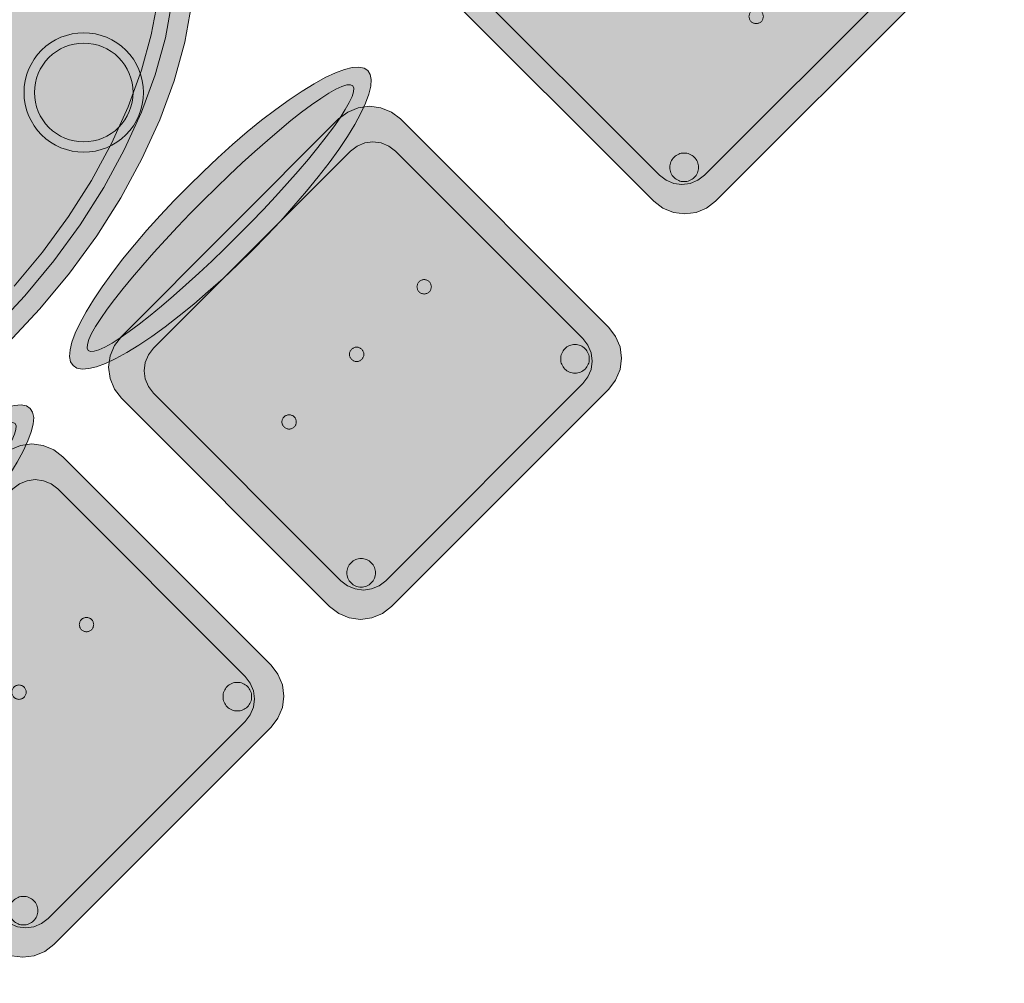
# Model space of a CAD drawing. Header units: metres. Extents: x 2172.2 to 2210.6, y 415.3 to 458.1.
# Tile 108 of 168: x 2176.2 to 2177.4, y 450.1 to 451.3. Entities that reach past the tile are written whole.
import ezdxf

# ---------------------------------------------------------------- set-up
doc = ezdxf.new("R2010")
doc.units = ezdxf.units.M
doc.layers.add('NC_N1_CHAIRS', color=7, linetype='CONTINUOUS', lineweight=13)
doc.layers.add('NC_N1_TABLES', color=7, linetype='CONTINUOUS', lineweight=13)

# ---------------------------------------------------------------- blocks, each defined once
blk = doc.blocks.new('NC_N1_CHAIR_OLIVE')
at = {"true_color": 0xf6f5ef}
h = blk.add_hatch(color=256, dxfattribs=at)
h.dxf.hatch_style = 1
h.paths.add_polyline_path([(0.262, 0.222), (0.2607, 0.2276), (0.257, 0.2331), (0.2507, 0.2385), (0.2421, 0.2438), (0.2311, 0.2489), (0.2178, 0.2537), (0.2025, 0.2582), (0.1853, 0.2623), (0.1662, 0.2661), (0.1456, 0.2694), (0.1235, 0.2723), (0.1003, 0.2747), (0.0761, 0.2765), (0.0511, 0.2779), (0.0257, 0.2787), (0, 0.279), (-0.0257, 0.2787), (-0.0511, 0.2779), (-0.0761, 0.2765), (-0.1003, 0.2747), (-0.1235, 0.2723), (-0.1456, 0.2694), (-0.1662, 0.2661), (-0.1853, 0.2623), (-0.2025, 0.2582), (-0.2178, 0.2537), (-0.2311, 0.2489), (-0.2421, 0.2438), (-0.2507, 0.2385), (-0.257, 0.2331), (-0.2607, 0.2276), (-0.262, 0.222), (-0.2607, 0.2164), (-0.257, 0.2109), (-0.2507, 0.2055), (-0.2421, 0.2002), (-0.2311, 0.1951), (-0.2178, 0.1903), (-0.2025, 0.1858), (-0.1853, 0.1817), (-0.1662, 0.1779), (-0.1456, 0.1746), (-0.1235, 0.1717), (-0.1003, 0.1693), (-0.0761, 0.1675), (-0.0511, 0.1661), (-0.0257, 0.1653), (0, 0.165), (0.0257, 0.1653), (0.0511, 0.1661), (0.0761, 0.1675), (0.1003, 0.1693), (0.1235, 0.1717), (0.1456, 0.1746), (0.1662, 0.1779), (0.1853, 0.1817), (0.2025, 0.1858), (0.2178, 0.1903), (0.2311, 0.1951), (0.2421, 0.2002), (0.2507, 0.2055), (0.257, 0.2109), (0.2607, 0.2164)])
at = {"true_color": 0x778fa0}
h = blk.add_hatch(color=256, dxfattribs=at)
h.dxf.hatch_style = 1
h.paths.add_polyline_path([(0.193, -0.275), (-0.193, -0.275), (-0.2072, -0.2731), (-0.2205, -0.2676), (-0.2319, -0.2589), (-0.2406, -0.2475), (-0.2461, -0.2342), (-0.248, -0.22), (-0.248, 0.15), (-0.2461, 0.1642), (-0.2406, 0.1775), (-0.2319, 0.1889), (-0.2205, 0.1976), (-0.2072, 0.2031), (-0.193, 0.205), (0.193, 0.205), (0.2072, 0.2031), (0.2205, 0.1976), (0.2319, 0.1889), (0.2406, 0.1775), (0.2461, 0.1642), (0.248, 0.15), (0.248, -0.22), (0.2461, -0.2342), (0.2406, -0.2475), (0.2319, -0.2589), (0.2205, -0.2676), (0.2072, -0.2731)])
at = {"true_color": 0xa38246}
h = blk.add_hatch(color=256, dxfattribs=at)
h.dxf.hatch_style = 1
h.paths.add_polyline_path([(-0.111, -0.02), (-0.111, -0.0209), (-0.1112, -0.0218), (-0.1114, -0.0226), (-0.1117, -0.0234), (-0.1121, -0.0242), (-0.1125, -0.025), (-0.113, -0.0257), (-0.1136, -0.0264), (-0.1143, -0.027), (-0.115, -0.0275), (-0.1158, -0.0279), (-0.1166, -0.0283), (-0.1174, -0.0286), (-0.1182, -0.0288), (-0.1191, -0.029), (-0.12, -0.029), (-0.1209, -0.029), (-0.1218, -0.0288), (-0.1226, -0.0286), (-0.1234, -0.0283), (-0.1242, -0.0279), (-0.125, -0.0275), (-0.1257, -0.027), (-0.1264, -0.0264), (-0.127, -0.0257), (-0.1275, -0.025), (-0.1279, -0.0242), (-0.1283, -0.0234), (-0.1286, -0.0226), (-0.1288, -0.0218), (-0.129, -0.0209), (-0.129, -0.02), (-0.129, -0.0191), (-0.1288, -0.0182), (-0.1286, -0.0174), (-0.1283, -0.0166), (-0.1279, -0.0158), (-0.1275, -0.015), (-0.127, -0.0143), (-0.1264, -0.0136), (-0.1257, -0.013), (-0.125, -0.0125), (-0.1242, -0.0121), (-0.1234, -0.0117), (-0.1226, -0.0114), (-0.1218, -0.0112), (-0.1209, -0.011), (-0.12, -0.011), (-0.1191, -0.011), (-0.1182, -0.0112), (-0.1174, -0.0114), (-0.1166, -0.0117), (-0.1158, -0.0121), (-0.115, -0.0125), (-0.1143, -0.013), (-0.1136, -0.0136), (-0.113, -0.0143), (-0.1125, -0.015), (-0.1121, -0.0158), (-0.1117, -0.0166), (-0.1114, -0.0174), (-0.1112, -0.0182), (-0.111, -0.0191)])
h = blk.add_hatch(color=256, dxfattribs=at)
h.dxf.hatch_style = 1
h.paths.add_polyline_path([(0.009, -0.02), (0.009, -0.0209), (0.0088, -0.0218), (0.0086, -0.0226), (0.0083, -0.0234), (0.0079, -0.0242), (0.0075, -0.025), (0.007, -0.0257), (0.0064, -0.0264), (0.0057, -0.027), (0.005, -0.0275), (0.0042, -0.0279), (0.0034, -0.0283), (0.0026, -0.0286), (0.0018, -0.0288), (0.0009, -0.029), (0, -0.029), (-0.0009, -0.029), (-0.0018, -0.0288), (-0.0026, -0.0286), (-0.0034, -0.0283), (-0.0042, -0.0279), (-0.005, -0.0275), (-0.0057, -0.027), (-0.0064, -0.0264), (-0.007, -0.0257), (-0.0075, -0.025), (-0.0079, -0.0242), (-0.0083, -0.0234), (-0.0086, -0.0226), (-0.0088, -0.0218), (-0.009, -0.0209), (-0.009, -0.02), (-0.009, -0.0191), (-0.0088, -0.0182), (-0.0086, -0.0174), (-0.0083, -0.0166), (-0.0079, -0.0158), (-0.0075, -0.015), (-0.007, -0.0143), (-0.0064, -0.0136), (-0.0057, -0.013), (-0.005, -0.0125), (-0.0042, -0.0121), (-0.0034, -0.0117), (-0.0026, -0.0114), (-0.0018, -0.0112), (-0.0009, -0.011), (0, -0.011), (0.0009, -0.011), (0.0018, -0.0112), (0.0026, -0.0114), (0.0034, -0.0117), (0.0042, -0.0121), (0.005, -0.0125), (0.0057, -0.013), (0.0064, -0.0136), (0.007, -0.0143), (0.0075, -0.015), (0.0079, -0.0158), (0.0083, -0.0166), (0.0086, -0.0174), (0.0088, -0.0182), (0.009, -0.0191)])
h = blk.add_hatch(color=256, dxfattribs=at)
h.dxf.hatch_style = 1
h.paths.add_polyline_path([(0.129, -0.02), (0.129, -0.0209), (0.1288, -0.0218), (0.1286, -0.0226), (0.1283, -0.0234), (0.1279, -0.0242), (0.1275, -0.025), (0.127, -0.0257), (0.1264, -0.0264), (0.1257, -0.027), (0.125, -0.0275), (0.1242, -0.0279), (0.1234, -0.0283), (0.1226, -0.0286), (0.1218, -0.0288), (0.1209, -0.029), (0.12, -0.029), (0.1191, -0.029), (0.1182, -0.0288), (0.1174, -0.0286), (0.1166, -0.0283), (0.1158, -0.0279), (0.115, -0.0275), (0.1143, -0.027), (0.1136, -0.0264), (0.113, -0.0257), (0.1125, -0.025), (0.1121, -0.0242), (0.1117, -0.0234), (0.1114, -0.0226), (0.1112, -0.0218), (0.111, -0.0209), (0.111, -0.02), (0.111, -0.0191), (0.1112, -0.0182), (0.1114, -0.0174), (0.1117, -0.0166), (0.1121, -0.0158), (0.1125, -0.015), (0.113, -0.0143), (0.1136, -0.0136), (0.1143, -0.013), (0.115, -0.0125), (0.1158, -0.0121), (0.1166, -0.0117), (0.1174, -0.0114), (0.1182, -0.0112), (0.1191, -0.011), (0.12, -0.011), (0.1209, -0.011), (0.1218, -0.0112), (0.1226, -0.0114), (0.1234, -0.0117), (0.1242, -0.0121), (0.125, -0.0125), (0.1257, -0.013), (0.1264, -0.0136), (0.127, -0.0143), (0.1275, -0.015), (0.1279, -0.0158), (0.1283, -0.0166), (0.1286, -0.0174), (0.1288, -0.0182), (0.129, -0.0191)])
h = blk.add_hatch(color=256, dxfattribs=at)
h.dxf.hatch_style = 1
h.paths.add_polyline_path([(-0.172, -0.218), (-0.1721, -0.2198), (-0.1723, -0.2215), (-0.1728, -0.2232), (-0.1734, -0.2249), (-0.1741, -0.2265), (-0.175, -0.228), (-0.1761, -0.2294), (-0.1773, -0.2307), (-0.1786, -0.2319), (-0.18, -0.233), (-0.1815, -0.2339), (-0.1831, -0.2346), (-0.1848, -0.2352), (-0.1865, -0.2357), (-0.1882, -0.2359), (-0.19, -0.236), (-0.1918, -0.2359), (-0.1935, -0.2357), (-0.1952, -0.2352), (-0.1969, -0.2346), (-0.1985, -0.2339), (-0.2, -0.233), (-0.2014, -0.2319), (-0.2027, -0.2307), (-0.2039, -0.2294), (-0.205, -0.228), (-0.2059, -0.2265), (-0.2066, -0.2249), (-0.2072, -0.2232), (-0.2077, -0.2215), (-0.2079, -0.2198), (-0.208, -0.218), (-0.2079, -0.2162), (-0.2077, -0.2145), (-0.2072, -0.2128), (-0.2066, -0.2111), (-0.2059, -0.2095), (-0.205, -0.208), (-0.2039, -0.2066), (-0.2027, -0.2053), (-0.2014, -0.2041), (-0.2, -0.203), (-0.1985, -0.2021), (-0.1969, -0.2014), (-0.1952, -0.2008), (-0.1935, -0.2003), (-0.1918, -0.2001), (-0.19, -0.2), (-0.1882, -0.2001), (-0.1865, -0.2003), (-0.1848, -0.2008), (-0.1831, -0.2014), (-0.1815, -0.2021), (-0.18, -0.203), (-0.1786, -0.2041), (-0.1773, -0.2053), (-0.1761, -0.2066), (-0.175, -0.208), (-0.1741, -0.2095), (-0.1734, -0.2111), (-0.1728, -0.2128), (-0.1723, -0.2145), (-0.1721, -0.2162)])
h = blk.add_hatch(color=256, dxfattribs=at)
h.dxf.hatch_style = 1
h.paths.add_polyline_path([(0.208, -0.218), (0.2079, -0.2198), (0.2077, -0.2215), (0.2072, -0.2232), (0.2066, -0.2249), (0.2059, -0.2265), (0.205, -0.228), (0.2039, -0.2294), (0.2027, -0.2307), (0.2014, -0.2319), (0.2, -0.233), (0.1985, -0.2339), (0.1969, -0.2346), (0.1952, -0.2352), (0.1935, -0.2357), (0.1918, -0.2359), (0.19, -0.236), (0.1882, -0.2359), (0.1865, -0.2357), (0.1848, -0.2352), (0.1831, -0.2346), (0.1815, -0.2339), (0.18, -0.233), (0.1786, -0.2319), (0.1773, -0.2307), (0.1761, -0.2294), (0.175, -0.228), (0.1741, -0.2265), (0.1734, -0.2249), (0.1728, -0.2232), (0.1723, -0.2215), (0.1721, -0.2198), (0.172, -0.218), (0.1721, -0.2162), (0.1723, -0.2145), (0.1728, -0.2128), (0.1734, -0.2111), (0.1741, -0.2095), (0.175, -0.208), (0.1761, -0.2066), (0.1773, -0.2053), (0.1786, -0.2041), (0.18, -0.203), (0.1815, -0.2021), (0.1831, -0.2014), (0.1848, -0.2008), (0.1865, -0.2003), (0.1882, -0.2001), (0.19, -0.2), (0.1918, -0.2001), (0.1935, -0.2003), (0.1952, -0.2008), (0.1969, -0.2014), (0.1985, -0.2021), (0.2, -0.203), (0.2014, -0.2041), (0.2027, -0.2053), (0.2039, -0.2066), (0.205, -0.208), (0.2059, -0.2095), (0.2066, -0.2111), (0.2072, -0.2128), (0.2077, -0.2145), (0.2079, -0.2162)])
at = {"color": 0, "linetype": 'CONTINUOUS', "lineweight": -2, "true_color": 0x2d3540}
for points in [[(0.262, 0.222), (0.2607, 0.2276), (0.257, 0.2331), (0.2507, 0.2385), (0.2421, 0.2438), (0.2311, 0.2489), (0.2178, 0.2537), (0.2025, 0.2582), (0.1853, 0.2623), (0.1662, 0.2661), (0.1456, 0.2694), (0.1235, 0.2723), (0.1003, 0.2747), (0.0761, 0.2765), (0.0511, 0.2779), (0.0257, 0.2787), (0, 0.279), (-0.0257, 0.2787), (-0.0511, 0.2779), (-0.0761, 0.2765), (-0.1003, 0.2747), (-0.1235, 0.2723), (-0.1456, 0.2694), (-0.1662, 0.2661), (-0.1853, 0.2623), (-0.2025, 0.2582), (-0.2178, 0.2537), (-0.2311, 0.2489), (-0.2421, 0.2438), (-0.2507, 0.2385), (-0.257, 0.2331), (-0.2607, 0.2276), (-0.262, 0.222), (-0.2607, 0.2164), (-0.257, 0.2109), (-0.2507, 0.2055), (-0.2421, 0.2002), (-0.2311, 0.1951), (-0.2178, 0.1903), (-0.2025, 0.1858), (-0.1853, 0.1817), (-0.1662, 0.1779), (-0.1456, 0.1746), (-0.1235, 0.1717), (-0.1003, 0.1693), (-0.0761, 0.1675), (-0.0511, 0.1661), (-0.0257, 0.1653), (0, 0.165), (0.0257, 0.1653), (0.0511, 0.1661), (0.0761, 0.1675), (0.1003, 0.1693), (0.1235, 0.1717), (0.1456, 0.1746), (0.1662, 0.1779), (0.1853, 0.1817), (0.2025, 0.1858), (0.2178, 0.1903), (0.2311, 0.1951), (0.2421, 0.2002), (0.2507, 0.2055), (0.257, 0.2109), (0.2607, 0.2164)], [(0.193, -0.275), (-0.193, -0.275), (-0.2072, -0.2731), (-0.2205, -0.2676), (-0.2319, -0.2589), (-0.2406, -0.2475), (-0.2461, -0.2342), (-0.248, -0.22), (-0.248, 0.15), (-0.2461, 0.1642), (-0.2406, 0.1775), (-0.2319, 0.1889), (-0.2205, 0.1976), (-0.2072, 0.2031), (-0.193, 0.205), (0.193, 0.205), (0.2072, 0.2031), (0.2205, 0.1976), (0.2319, 0.1889), (0.2406, 0.1775), (0.2461, 0.1642), (0.248, 0.15), (0.248, -0.22), (0.2461, -0.2342), (0.2406, -0.2475), (0.2319, -0.2589), (0.2205, -0.2676), (0.2072, -0.2731)]]:
    blk.add_lwpolyline(points, close=True, dxfattribs=at)
at = {"color": 0, "linetype": 'CONTINUOUS', "lineweight": -2, "true_color": 0xa38246}
for points in [[(0.235, 0.222), (0.2339, 0.225), (0.2305, 0.228), (0.2249, 0.231), (0.2171, 0.2339), (0.2073, 0.2366), (0.1954, 0.2392), (0.1817, 0.2417), (0.1662, 0.2439), (0.1491, 0.246), (0.1306, 0.2478), (0.1108, 0.2493), (0.0899, 0.2506), (0.0682, 0.2517), (0.0458, 0.2524), (0.023, 0.2529), (0, 0.253), (-0.023, 0.2529), (-0.0458, 0.2524), (-0.0682, 0.2517), (-0.0899, 0.2506), (-0.1108, 0.2493), (-0.1306, 0.2478), (-0.1491, 0.246), (-0.1662, 0.2439), (-0.1817, 0.2417), (-0.1954, 0.2392), (-0.2073, 0.2366), (-0.2171, 0.2339), (-0.2249, 0.231), (-0.2305, 0.228), (-0.2339, 0.225), (-0.235, 0.222), (-0.2339, 0.219), (-0.2305, 0.216), (-0.2249, 0.213), (-0.2171, 0.2101), (-0.2073, 0.2074), (-0.1954, 0.2048), (-0.1817, 0.2023), (-0.1662, 0.2001), (-0.1491, 0.198), (-0.1306, 0.1962), (-0.1108, 0.1947), (-0.0899, 0.1934), (-0.0682, 0.1923), (-0.0458, 0.1916), (-0.023, 0.1911), (0, 0.191), (0.023, 0.1911), (0.0458, 0.1916), (0.0682, 0.1923), (0.0899, 0.1934), (0.1108, 0.1947), (0.1306, 0.1962), (0.1491, 0.198), (0.1662, 0.2001), (0.1817, 0.2023), (0.1954, 0.2048), (0.2073, 0.2074), (0.2171, 0.2101), (0.2249, 0.213), (0.2305, 0.216), (0.2339, 0.219)], [(0.175, -0.247), (-0.175, -0.247), (-0.1854, -0.2456), (-0.195, -0.2416), (-0.2033, -0.2353), (-0.2096, -0.227), (-0.2136, -0.2174), (-0.215, -0.207), (-0.215, 0.126), (-0.2136, 0.1364), (-0.2096, 0.146), (-0.2033, 0.1543), (-0.195, 0.1606), (-0.1854, 0.1646), (-0.175, 0.166), (0.175, 0.166), (0.1854, 0.1646), (0.195, 0.1606), (0.2033, 0.1543), (0.2096, 0.146), (0.2136, 0.1364), (0.215, 0.126), (0.215, -0.207), (0.2136, -0.2174), (0.2096, -0.227), (0.2033, -0.2353), (0.195, -0.2416), (0.1854, -0.2456)]]:
    blk.add_lwpolyline(points, close=True, dxfattribs=at)
at = {"color": 0, "linetype": 'CONTINUOUS', "lineweight": -2}
for points in [[(-0.111, -0.02), (-0.111, -0.0209), (-0.1112, -0.0218), (-0.1114, -0.0226), (-0.1117, -0.0234), (-0.1121, -0.0242), (-0.1125, -0.025), (-0.113, -0.0257), (-0.1136, -0.0264), (-0.1143, -0.027), (-0.115, -0.0275), (-0.1158, -0.0279), (-0.1166, -0.0283), (-0.1174, -0.0286), (-0.1182, -0.0288), (-0.1191, -0.029), (-0.12, -0.029), (-0.1209, -0.029), (-0.1218, -0.0288), (-0.1226, -0.0286), (-0.1234, -0.0283), (-0.1242, -0.0279), (-0.125, -0.0275), (-0.1257, -0.027), (-0.1264, -0.0264), (-0.127, -0.0257), (-0.1275, -0.025), (-0.1279, -0.0242), (-0.1283, -0.0234), (-0.1286, -0.0226), (-0.1288, -0.0218), (-0.129, -0.0209), (-0.129, -0.02), (-0.129, -0.0191), (-0.1288, -0.0182), (-0.1286, -0.0174), (-0.1283, -0.0166), (-0.1279, -0.0158), (-0.1275, -0.015), (-0.127, -0.0143), (-0.1264, -0.0136), (-0.1257, -0.013), (-0.125, -0.0125), (-0.1242, -0.0121), (-0.1234, -0.0117), (-0.1226, -0.0114), (-0.1218, -0.0112), (-0.1209, -0.011), (-0.12, -0.011), (-0.1191, -0.011), (-0.1182, -0.0112), (-0.1174, -0.0114), (-0.1166, -0.0117), (-0.1158, -0.0121), (-0.115, -0.0125), (-0.1143, -0.013), (-0.1136, -0.0136), (-0.113, -0.0143), (-0.1125, -0.015), (-0.1121, -0.0158), (-0.1117, -0.0166), (-0.1114, -0.0174), (-0.1112, -0.0182), (-0.111, -0.0191)], [(0.009, -0.02), (0.009, -0.0209), (0.0088, -0.0218), (0.0086, -0.0226), (0.0083, -0.0234), (0.0079, -0.0242), (0.0075, -0.025), (0.007, -0.0257), (0.0064, -0.0264), (0.0057, -0.027), (0.005, -0.0275), (0.0042, -0.0279), (0.0034, -0.0283), (0.0026, -0.0286), (0.0018, -0.0288), (0.0009, -0.029), (0, -0.029), (-0.0009, -0.029), (-0.0018, -0.0288), (-0.0026, -0.0286), (-0.0034, -0.0283), (-0.0042, -0.0279), (-0.005, -0.0275), (-0.0057, -0.027), (-0.0064, -0.0264), (-0.007, -0.0257), (-0.0075, -0.025), (-0.0079, -0.0242), (-0.0083, -0.0234), (-0.0086, -0.0226), (-0.0088, -0.0218), (-0.009, -0.0209), (-0.009, -0.02), (-0.009, -0.0191), (-0.0088, -0.0182), (-0.0086, -0.0174), (-0.0083, -0.0166), (-0.0079, -0.0158), (-0.0075, -0.015), (-0.007, -0.0143), (-0.0064, -0.0136), (-0.0057, -0.013), (-0.005, -0.0125), (-0.0042, -0.0121), (-0.0034, -0.0117), (-0.0026, -0.0114), (-0.0018, -0.0112), (-0.0009, -0.011), (0, -0.011), (0.0009, -0.011), (0.0018, -0.0112), (0.0026, -0.0114), (0.0034, -0.0117), (0.0042, -0.0121), (0.005, -0.0125), (0.0057, -0.013), (0.0064, -0.0136), (0.007, -0.0143), (0.0075, -0.015), (0.0079, -0.0158), (0.0083, -0.0166), (0.0086, -0.0174), (0.0088, -0.0182), (0.009, -0.0191)], [(0.129, -0.02), (0.129, -0.0209), (0.1288, -0.0218), (0.1286, -0.0226), (0.1283, -0.0234), (0.1279, -0.0242), (0.1275, -0.025), (0.127, -0.0257), (0.1264, -0.0264), (0.1257, -0.027), (0.125, -0.0275), (0.1242, -0.0279), (0.1234, -0.0283), (0.1226, -0.0286), (0.1218, -0.0288), (0.1209, -0.029), (0.12, -0.029), (0.1191, -0.029), (0.1182, -0.0288), (0.1174, -0.0286), (0.1166, -0.0283), (0.1158, -0.0279), (0.115, -0.0275), (0.1143, -0.027), (0.1136, -0.0264), (0.113, -0.0257), (0.1125, -0.025), (0.1121, -0.0242), (0.1117, -0.0234), (0.1114, -0.0226), (0.1112, -0.0218), (0.111, -0.0209), (0.111, -0.02), (0.111, -0.0191), (0.1112, -0.0182), (0.1114, -0.0174), (0.1117, -0.0166), (0.1121, -0.0158), (0.1125, -0.015), (0.113, -0.0143), (0.1136, -0.0136), (0.1143, -0.013), (0.115, -0.0125), (0.1158, -0.0121), (0.1166, -0.0117), (0.1174, -0.0114), (0.1182, -0.0112), (0.1191, -0.011), (0.12, -0.011), (0.1209, -0.011), (0.1218, -0.0112), (0.1226, -0.0114), (0.1234, -0.0117), (0.1242, -0.0121), (0.125, -0.0125), (0.1257, -0.013), (0.1264, -0.0136), (0.127, -0.0143), (0.1275, -0.015), (0.1279, -0.0158), (0.1283, -0.0166), (0.1286, -0.0174), (0.1288, -0.0182), (0.129, -0.0191)], [(-0.172, -0.218), (-0.1721, -0.2198), (-0.1723, -0.2215), (-0.1728, -0.2232), (-0.1734, -0.2249), (-0.1741, -0.2265), (-0.175, -0.228), (-0.1761, -0.2294), (-0.1773, -0.2307), (-0.1786, -0.2319), (-0.18, -0.233), (-0.1815, -0.2339), (-0.1831, -0.2346), (-0.1848, -0.2352), (-0.1865, -0.2357), (-0.1882, -0.2359), (-0.19, -0.236), (-0.1918, -0.2359), (-0.1935, -0.2357), (-0.1952, -0.2352), (-0.1969, -0.2346), (-0.1985, -0.2339), (-0.2, -0.233), (-0.2014, -0.2319), (-0.2027, -0.2307), (-0.2039, -0.2294), (-0.205, -0.228), (-0.2059, -0.2265), (-0.2066, -0.2249), (-0.2072, -0.2232), (-0.2077, -0.2215), (-0.2079, -0.2198), (-0.208, -0.218), (-0.2079, -0.2162), (-0.2077, -0.2145), (-0.2072, -0.2128), (-0.2066, -0.2111), (-0.2059, -0.2095), (-0.205, -0.208), (-0.2039, -0.2066), (-0.2027, -0.2053), (-0.2014, -0.2041), (-0.2, -0.203), (-0.1985, -0.2021), (-0.1969, -0.2014), (-0.1952, -0.2008), (-0.1935, -0.2003), (-0.1918, -0.2001), (-0.19, -0.2), (-0.1882, -0.2001), (-0.1865, -0.2003), (-0.1848, -0.2008), (-0.1831, -0.2014), (-0.1815, -0.2021), (-0.18, -0.203), (-0.1786, -0.2041), (-0.1773, -0.2053), (-0.1761, -0.2066), (-0.175, -0.208), (-0.1741, -0.2095), (-0.1734, -0.2111), (-0.1728, -0.2128), (-0.1723, -0.2145), (-0.1721, -0.2162)], [(0.208, -0.218), (0.2079, -0.2198), (0.2077, -0.2215), (0.2072, -0.2232), (0.2066, -0.2249), (0.2059, -0.2265), (0.205, -0.228), (0.2039, -0.2294), (0.2027, -0.2307), (0.2014, -0.2319), (0.2, -0.233), (0.1985, -0.2339), (0.1969, -0.2346), (0.1952, -0.2352), (0.1935, -0.2357), (0.1918, -0.2359), (0.19, -0.236), (0.1882, -0.2359), (0.1865, -0.2357), (0.1848, -0.2352), (0.1831, -0.2346), (0.1815, -0.2339), (0.18, -0.233), (0.1786, -0.2319), (0.1773, -0.2307), (0.1761, -0.2294), (0.175, -0.228), (0.1741, -0.2265), (0.1734, -0.2249), (0.1728, -0.2232), (0.1723, -0.2215), (0.1721, -0.2198), (0.172, -0.218), (0.1721, -0.2162), (0.1723, -0.2145), (0.1728, -0.2128), (0.1734, -0.2111), (0.1741, -0.2095), (0.175, -0.208), (0.1761, -0.2066), (0.1773, -0.2053), (0.1786, -0.2041), (0.18, -0.203), (0.1815, -0.2021), (0.1831, -0.2014), (0.1848, -0.2008), (0.1865, -0.2003), (0.1882, -0.2001), (0.19, -0.2), (0.1918, -0.2001), (0.1935, -0.2003), (0.1952, -0.2008), (0.1969, -0.2014), (0.1985, -0.2021), (0.2, -0.203), (0.2014, -0.2041), (0.2027, -0.2053), (0.2039, -0.2066), (0.205, -0.208), (0.2059, -0.2095), (0.2066, -0.2111), (0.2072, -0.2128), (0.2077, -0.2145), (0.2079, -0.2162)]]:
    blk.add_lwpolyline(points, close=True, dxfattribs=at)
blk = doc.blocks.new('NC_N1_DINING_2')
at = {"true_color": 0xf6f5ef}
h = blk.add_hatch(color=256, dxfattribs=at)
h.dxf.hatch_style = 1
h.paths.add_polyline_path([(0.6, 0), (0.5971, 0.0368), (0.5885, 0.0732), (0.5742, 0.1089), (0.5543, 0.1435), (0.5292, 0.1768), (0.4989, 0.2083), (0.4638, 0.2379), (0.4243, 0.2652), (0.3806, 0.2899), (0.3333, 0.3118), (0.2828, 0.3307), (0.2296, 0.3465), (0.1742, 0.3589), (0.1171, 0.3678), (0.0588, 0.3732), (0, 0.375), (-0.0588, 0.3732), (-0.1171, 0.3678), (-0.1742, 0.3589), (-0.2296, 0.3465), (-0.2828, 0.3307), (-0.3333, 0.3118), (-0.3806, 0.2899), (-0.4243, 0.2652), (-0.4638, 0.2379), (-0.4989, 0.2083), (-0.5292, 0.1768), (-0.5543, 0.1435), (-0.5742, 0.1089), (-0.5885, 0.0732), (-0.5971, 0.0368), (-0.6, 0), (-0.5971, -0.0368), (-0.5885, -0.0732), (-0.5742, -0.1089), (-0.5543, -0.1435), (-0.5292, -0.1768), (-0.4989, -0.2083), (-0.4638, -0.2379), (-0.4243, -0.2652), (-0.3806, -0.2899), (-0.3333, -0.3118), (-0.2828, -0.3307), (-0.2296, -0.3465), (-0.1742, -0.3589), (-0.1171, -0.3678), (-0.0588, -0.3732), (0, -0.375), (0.0588, -0.3732), (0.1171, -0.3678), (0.1742, -0.3589), (0.2296, -0.3465), (0.2828, -0.3307), (0.3333, -0.3118), (0.3806, -0.2899), (0.4243, -0.2652), (0.4638, -0.2379), (0.4989, -0.2083), (0.5292, -0.1768), (0.5543, -0.1435), (0.5742, -0.1089), (0.5885, -0.0732), (0.5971, -0.0368)])
at = {"color": 0, "linetype": 'CONTINUOUS', "lineweight": -2, "true_color": 0x2d3540}
blk.add_lwpolyline([(-0.4638, -0.2379), (-0.4243, -0.2652), (-0.3806, -0.2899), (-0.3333, -0.3118), (-0.2828, -0.3307), (-0.2296, -0.3465), (-0.1742, -0.3589), (-0.1171, -0.3678), (-0.0588, -0.3732), (0, -0.375)], dxfattribs=at)
at = {"color": 0, "linetype": 'CONTINUOUS', "lineweight": -2, "true_color": 0xa38246}
for points in [[(0, -0.35), (-0.0573, -0.3482), (-0.114, -0.343), (-0.1695, -0.3343), (-0.2233, -0.3222), (-0.2749, -0.307), (-0.3237, -0.2887), (-0.3692, -0.2676), (-0.411, -0.244), (-0.4486, -0.218)], [(-0.0562, -0.3303), (-0.1117, -0.3251), (-0.1661, -0.3166), (-0.2188, -0.3048), (-0.2692, -0.2899), (-0.3167, -0.2721), (-0.361, -0.2516), (-0.4014, -0.2287), (-0.4377, -0.2037)]]:
    blk.add_lwpolyline(points, dxfattribs=at)
at = {"color": 0, "linetype": 'CONTINUOUS', "lineweight": -2, "true_color": 0x89939a}
blk.add_lwpolyline([(-0.215, -0.22), (-0.2154, -0.2274), (-0.2164, -0.2346), (-0.2182, -0.2418), (-0.2207, -0.2487), (-0.2239, -0.2554), (-0.2276, -0.2617), (-0.232, -0.2676), (-0.237, -0.273), (-0.2424, -0.278), (-0.2483, -0.2824), (-0.2546, -0.2861), (-0.2613, -0.2893), (-0.2682, -0.2918), (-0.2754, -0.2936), (-0.2826, -0.2946), (-0.29, -0.295), (-0.2974, -0.2946), (-0.3046, -0.2936), (-0.3118, -0.2918), (-0.3187, -0.2893), (-0.3254, -0.2861), (-0.3317, -0.2824), (-0.3376, -0.278), (-0.343, -0.273), (-0.348, -0.2676), (-0.3524, -0.2617), (-0.3561, -0.2554), (-0.3593, -0.2487), (-0.3618, -0.2418), (-0.3636, -0.2346), (-0.3646, -0.2274), (-0.365, -0.22), (-0.3646, -0.2126), (-0.3636, -0.2054), (-0.3618, -0.1982), (-0.3593, -0.1913), (-0.3561, -0.1846), (-0.3524, -0.1783), (-0.348, -0.1724), (-0.343, -0.167), (-0.3376, -0.162), (-0.3317, -0.1576), (-0.3254, -0.1539), (-0.3187, -0.1507), (-0.3118, -0.1482), (-0.3046, -0.1464), (-0.2974, -0.1454), (-0.29, -0.145), (-0.2826, -0.1454), (-0.2754, -0.1464), (-0.2682, -0.1482), (-0.2613, -0.1507), (-0.2546, -0.1539), (-0.2483, -0.1576), (-0.2424, -0.162), (-0.237, -0.167), (-0.232, -0.1724), (-0.2276, -0.1783), (-0.2239, -0.1846), (-0.2207, -0.1913), (-0.2182, -0.1982), (-0.2164, -0.2054), (-0.2154, -0.2126)], close=True, dxfattribs=at)
at = {"color": 0, "linetype": 'CONTINUOUS', "lineweight": -2, "true_color": 0xa38246}
blk.add_lwpolyline([(-0.228, -0.22), (-0.2283, -0.2261), (-0.2292, -0.2321), (-0.2307, -0.238), (-0.2327, -0.2437), (-0.2353, -0.2492), (-0.2384, -0.2544), (-0.2421, -0.2593), (-0.2462, -0.2638), (-0.2507, -0.2679), (-0.2556, -0.2716), (-0.2608, -0.2747), (-0.2663, -0.2773), (-0.272, -0.2793), (-0.2779, -0.2808), (-0.2839, -0.2817), (-0.29, -0.282), (-0.2961, -0.2817), (-0.3021, -0.2808), (-0.308, -0.2793), (-0.3137, -0.2773), (-0.3192, -0.2747), (-0.3244, -0.2716), (-0.3293, -0.2679), (-0.3338, -0.2638), (-0.3379, -0.2593), (-0.3416, -0.2544), (-0.3447, -0.2492), (-0.3473, -0.2437), (-0.3493, -0.238), (-0.3508, -0.2321), (-0.3517, -0.2261), (-0.352, -0.22), (-0.3517, -0.2139), (-0.3508, -0.2079), (-0.3493, -0.202), (-0.3473, -0.1963), (-0.3447, -0.1908), (-0.3416, -0.1856), (-0.3379, -0.1807), (-0.3338, -0.1762), (-0.3293, -0.1721), (-0.3244, -0.1684), (-0.3192, -0.1653), (-0.3137, -0.1627), (-0.308, -0.1607), (-0.3021, -0.1592), (-0.2961, -0.1583), (-0.29, -0.158), (-0.2839, -0.1583), (-0.2779, -0.1592), (-0.272, -0.1607), (-0.2663, -0.1627), (-0.2608, -0.1653), (-0.2556, -0.1684), (-0.2507, -0.1721), (-0.2462, -0.1762), (-0.2421, -0.1807), (-0.2384, -0.1856), (-0.2353, -0.1908), (-0.2327, -0.1963), (-0.2307, -0.202), (-0.2292, -0.2079), (-0.2283, -0.2139)], close=True, dxfattribs=at)
blk = doc.blocks.new('NC_N1_CHAIR_IVORY')
at = {"true_color": 0xf6f5ef}
h = blk.add_hatch(color=256, dxfattribs=at)
h.dxf.hatch_style = 1
h.paths.add_polyline_path([(0.262, 0.222), (0.2607, 0.2276), (0.257, 0.2331), (0.2507, 0.2385), (0.2421, 0.2438), (0.2311, 0.2489), (0.2178, 0.2537), (0.2025, 0.2582), (0.1853, 0.2623), (0.1662, 0.2661), (0.1456, 0.2694), (0.1235, 0.2723), (0.1003, 0.2747), (0.0761, 0.2765), (0.0511, 0.2779), (0.0257, 0.2787), (0, 0.279), (-0.0257, 0.2787), (-0.0511, 0.2779), (-0.0761, 0.2765), (-0.1003, 0.2747), (-0.1235, 0.2723), (-0.1456, 0.2694), (-0.1662, 0.2661), (-0.1853, 0.2623), (-0.2025, 0.2582), (-0.2178, 0.2537), (-0.2311, 0.2489), (-0.2421, 0.2438), (-0.2507, 0.2385), (-0.257, 0.2331), (-0.2607, 0.2276), (-0.262, 0.222), (-0.2607, 0.2164), (-0.257, 0.2109), (-0.2507, 0.2055), (-0.2421, 0.2002), (-0.2311, 0.1951), (-0.2178, 0.1903), (-0.2025, 0.1858), (-0.1853, 0.1817), (-0.1662, 0.1779), (-0.1456, 0.1746), (-0.1235, 0.1717), (-0.1003, 0.1693), (-0.0761, 0.1675), (-0.0511, 0.1661), (-0.0257, 0.1653), (0, 0.165), (0.0257, 0.1653), (0.0511, 0.1661), (0.0761, 0.1675), (0.1003, 0.1693), (0.1235, 0.1717), (0.1456, 0.1746), (0.1662, 0.1779), (0.1853, 0.1817), (0.2025, 0.1858), (0.2178, 0.1903), (0.2311, 0.1951), (0.2421, 0.2002), (0.2507, 0.2055), (0.257, 0.2109), (0.2607, 0.2164)])
at = {"true_color": 0xdbe4e9}
h = blk.add_hatch(color=256, dxfattribs=at)
h.dxf.hatch_style = 1
h.paths.add_polyline_path([(0.193, -0.275), (-0.193, -0.275), (-0.2072, -0.2731), (-0.2205, -0.2676), (-0.2319, -0.2589), (-0.2406, -0.2475), (-0.2461, -0.2342), (-0.248, -0.22), (-0.248, 0.15), (-0.2461, 0.1642), (-0.2406, 0.1775), (-0.2319, 0.1889), (-0.2205, 0.1976), (-0.2072, 0.2031), (-0.193, 0.205), (0.193, 0.205), (0.2072, 0.2031), (0.2205, 0.1976), (0.2319, 0.1889), (0.2406, 0.1775), (0.2461, 0.1642), (0.248, 0.15), (0.248, -0.22), (0.2461, -0.2342), (0.2406, -0.2475), (0.2319, -0.2589), (0.2205, -0.2676), (0.2072, -0.2731)])
at = {"true_color": 0xa38246}
h = blk.add_hatch(color=256, dxfattribs=at)
h.dxf.hatch_style = 1
h.paths.add_polyline_path([(-0.111, -0.02), (-0.111, -0.0209), (-0.1112, -0.0218), (-0.1114, -0.0226), (-0.1117, -0.0234), (-0.1121, -0.0242), (-0.1125, -0.025), (-0.113, -0.0257), (-0.1136, -0.0264), (-0.1143, -0.027), (-0.115, -0.0275), (-0.1158, -0.0279), (-0.1166, -0.0283), (-0.1174, -0.0286), (-0.1182, -0.0288), (-0.1191, -0.029), (-0.12, -0.029), (-0.1209, -0.029), (-0.1218, -0.0288), (-0.1226, -0.0286), (-0.1234, -0.0283), (-0.1242, -0.0279), (-0.125, -0.0275), (-0.1257, -0.027), (-0.1264, -0.0264), (-0.127, -0.0257), (-0.1275, -0.025), (-0.1279, -0.0242), (-0.1283, -0.0234), (-0.1286, -0.0226), (-0.1288, -0.0218), (-0.129, -0.0209), (-0.129, -0.02), (-0.129, -0.0191), (-0.1288, -0.0182), (-0.1286, -0.0174), (-0.1283, -0.0166), (-0.1279, -0.0158), (-0.1275, -0.015), (-0.127, -0.0143), (-0.1264, -0.0136), (-0.1257, -0.013), (-0.125, -0.0125), (-0.1242, -0.0121), (-0.1234, -0.0117), (-0.1226, -0.0114), (-0.1218, -0.0112), (-0.1209, -0.011), (-0.12, -0.011), (-0.1191, -0.011), (-0.1182, -0.0112), (-0.1174, -0.0114), (-0.1166, -0.0117), (-0.1158, -0.0121), (-0.115, -0.0125), (-0.1143, -0.013), (-0.1136, -0.0136), (-0.113, -0.0143), (-0.1125, -0.015), (-0.1121, -0.0158), (-0.1117, -0.0166), (-0.1114, -0.0174), (-0.1112, -0.0182), (-0.111, -0.0191)])
h = blk.add_hatch(color=256, dxfattribs=at)
h.dxf.hatch_style = 1
h.paths.add_polyline_path([(0.009, -0.02), (0.009, -0.0209), (0.0088, -0.0218), (0.0086, -0.0226), (0.0083, -0.0234), (0.0079, -0.0242), (0.0075, -0.025), (0.007, -0.0257), (0.0064, -0.0264), (0.0057, -0.027), (0.005, -0.0275), (0.0042, -0.0279), (0.0034, -0.0283), (0.0026, -0.0286), (0.0018, -0.0288), (0.0009, -0.029), (0, -0.029), (-0.0009, -0.029), (-0.0018, -0.0288), (-0.0026, -0.0286), (-0.0034, -0.0283), (-0.0042, -0.0279), (-0.005, -0.0275), (-0.0057, -0.027), (-0.0064, -0.0264), (-0.007, -0.0257), (-0.0075, -0.025), (-0.0079, -0.0242), (-0.0083, -0.0234), (-0.0086, -0.0226), (-0.0088, -0.0218), (-0.009, -0.0209), (-0.009, -0.02), (-0.009, -0.0191), (-0.0088, -0.0182), (-0.0086, -0.0174), (-0.0083, -0.0166), (-0.0079, -0.0158), (-0.0075, -0.015), (-0.007, -0.0143), (-0.0064, -0.0136), (-0.0057, -0.013), (-0.005, -0.0125), (-0.0042, -0.0121), (-0.0034, -0.0117), (-0.0026, -0.0114), (-0.0018, -0.0112), (-0.0009, -0.011), (0, -0.011), (0.0009, -0.011), (0.0018, -0.0112), (0.0026, -0.0114), (0.0034, -0.0117), (0.0042, -0.0121), (0.005, -0.0125), (0.0057, -0.013), (0.0064, -0.0136), (0.007, -0.0143), (0.0075, -0.015), (0.0079, -0.0158), (0.0083, -0.0166), (0.0086, -0.0174), (0.0088, -0.0182), (0.009, -0.0191)])
h = blk.add_hatch(color=256, dxfattribs=at)
h.dxf.hatch_style = 1
h.paths.add_polyline_path([(0.129, -0.02), (0.129, -0.0209), (0.1288, -0.0218), (0.1286, -0.0226), (0.1283, -0.0234), (0.1279, -0.0242), (0.1275, -0.025), (0.127, -0.0257), (0.1264, -0.0264), (0.1257, -0.027), (0.125, -0.0275), (0.1242, -0.0279), (0.1234, -0.0283), (0.1226, -0.0286), (0.1218, -0.0288), (0.1209, -0.029), (0.12, -0.029), (0.1191, -0.029), (0.1182, -0.0288), (0.1174, -0.0286), (0.1166, -0.0283), (0.1158, -0.0279), (0.115, -0.0275), (0.1143, -0.027), (0.1136, -0.0264), (0.113, -0.0257), (0.1125, -0.025), (0.1121, -0.0242), (0.1117, -0.0234), (0.1114, -0.0226), (0.1112, -0.0218), (0.111, -0.0209), (0.111, -0.02), (0.111, -0.0191), (0.1112, -0.0182), (0.1114, -0.0174), (0.1117, -0.0166), (0.1121, -0.0158), (0.1125, -0.015), (0.113, -0.0143), (0.1136, -0.0136), (0.1143, -0.013), (0.115, -0.0125), (0.1158, -0.0121), (0.1166, -0.0117), (0.1174, -0.0114), (0.1182, -0.0112), (0.1191, -0.011), (0.12, -0.011), (0.1209, -0.011), (0.1218, -0.0112), (0.1226, -0.0114), (0.1234, -0.0117), (0.1242, -0.0121), (0.125, -0.0125), (0.1257, -0.013), (0.1264, -0.0136), (0.127, -0.0143), (0.1275, -0.015), (0.1279, -0.0158), (0.1283, -0.0166), (0.1286, -0.0174), (0.1288, -0.0182), (0.129, -0.0191)])
h = blk.add_hatch(color=256, dxfattribs=at)
h.dxf.hatch_style = 1
h.paths.add_polyline_path([(-0.172, -0.218), (-0.1721, -0.2198), (-0.1723, -0.2215), (-0.1728, -0.2232), (-0.1734, -0.2249), (-0.1741, -0.2265), (-0.175, -0.228), (-0.1761, -0.2294), (-0.1773, -0.2307), (-0.1786, -0.2319), (-0.18, -0.233), (-0.1815, -0.2339), (-0.1831, -0.2346), (-0.1848, -0.2352), (-0.1865, -0.2357), (-0.1882, -0.2359), (-0.19, -0.236), (-0.1918, -0.2359), (-0.1935, -0.2357), (-0.1952, -0.2352), (-0.1969, -0.2346), (-0.1985, -0.2339), (-0.2, -0.233), (-0.2014, -0.2319), (-0.2027, -0.2307), (-0.2039, -0.2294), (-0.205, -0.228), (-0.2059, -0.2265), (-0.2066, -0.2249), (-0.2072, -0.2232), (-0.2077, -0.2215), (-0.2079, -0.2198), (-0.208, -0.218), (-0.2079, -0.2162), (-0.2077, -0.2145), (-0.2072, -0.2128), (-0.2066, -0.2111), (-0.2059, -0.2095), (-0.205, -0.208), (-0.2039, -0.2066), (-0.2027, -0.2053), (-0.2014, -0.2041), (-0.2, -0.203), (-0.1985, -0.2021), (-0.1969, -0.2014), (-0.1952, -0.2008), (-0.1935, -0.2003), (-0.1918, -0.2001), (-0.19, -0.2), (-0.1882, -0.2001), (-0.1865, -0.2003), (-0.1848, -0.2008), (-0.1831, -0.2014), (-0.1815, -0.2021), (-0.18, -0.203), (-0.1786, -0.2041), (-0.1773, -0.2053), (-0.1761, -0.2066), (-0.175, -0.208), (-0.1741, -0.2095), (-0.1734, -0.2111), (-0.1728, -0.2128), (-0.1723, -0.2145), (-0.1721, -0.2162)])
h = blk.add_hatch(color=256, dxfattribs=at)
h.dxf.hatch_style = 1
h.paths.add_polyline_path([(0.208, -0.218), (0.2079, -0.2198), (0.2077, -0.2215), (0.2072, -0.2232), (0.2066, -0.2249), (0.2059, -0.2265), (0.205, -0.228), (0.2039, -0.2294), (0.2027, -0.2307), (0.2014, -0.2319), (0.2, -0.233), (0.1985, -0.2339), (0.1969, -0.2346), (0.1952, -0.2352), (0.1935, -0.2357), (0.1918, -0.2359), (0.19, -0.236), (0.1882, -0.2359), (0.1865, -0.2357), (0.1848, -0.2352), (0.1831, -0.2346), (0.1815, -0.2339), (0.18, -0.233), (0.1786, -0.2319), (0.1773, -0.2307), (0.1761, -0.2294), (0.175, -0.228), (0.1741, -0.2265), (0.1734, -0.2249), (0.1728, -0.2232), (0.1723, -0.2215), (0.1721, -0.2198), (0.172, -0.218), (0.1721, -0.2162), (0.1723, -0.2145), (0.1728, -0.2128), (0.1734, -0.2111), (0.1741, -0.2095), (0.175, -0.208), (0.1761, -0.2066), (0.1773, -0.2053), (0.1786, -0.2041), (0.18, -0.203), (0.1815, -0.2021), (0.1831, -0.2014), (0.1848, -0.2008), (0.1865, -0.2003), (0.1882, -0.2001), (0.19, -0.2), (0.1918, -0.2001), (0.1935, -0.2003), (0.1952, -0.2008), (0.1969, -0.2014), (0.1985, -0.2021), (0.2, -0.203), (0.2014, -0.2041), (0.2027, -0.2053), (0.2039, -0.2066), (0.205, -0.208), (0.2059, -0.2095), (0.2066, -0.2111), (0.2072, -0.2128), (0.2077, -0.2145), (0.2079, -0.2162)])
at = {"color": 0, "linetype": 'CONTINUOUS', "lineweight": -2, "true_color": 0x2d3540}
for points in [[(0.262, 0.222), (0.2607, 0.2276), (0.257, 0.2331), (0.2507, 0.2385), (0.2421, 0.2438), (0.2311, 0.2489), (0.2178, 0.2537), (0.2025, 0.2582), (0.1853, 0.2623), (0.1662, 0.2661), (0.1456, 0.2694), (0.1235, 0.2723), (0.1003, 0.2747), (0.0761, 0.2765), (0.0511, 0.2779), (0.0257, 0.2787), (0, 0.279), (-0.0257, 0.2787), (-0.0511, 0.2779), (-0.0761, 0.2765), (-0.1003, 0.2747), (-0.1235, 0.2723), (-0.1456, 0.2694), (-0.1662, 0.2661), (-0.1853, 0.2623), (-0.2025, 0.2582), (-0.2178, 0.2537), (-0.2311, 0.2489), (-0.2421, 0.2438), (-0.2507, 0.2385), (-0.257, 0.2331), (-0.2607, 0.2276), (-0.262, 0.222), (-0.2607, 0.2164), (-0.257, 0.2109), (-0.2507, 0.2055), (-0.2421, 0.2002), (-0.2311, 0.1951), (-0.2178, 0.1903), (-0.2025, 0.1858), (-0.1853, 0.1817), (-0.1662, 0.1779), (-0.1456, 0.1746), (-0.1235, 0.1717), (-0.1003, 0.1693), (-0.0761, 0.1675), (-0.0511, 0.1661), (-0.0257, 0.1653), (0, 0.165), (0.0257, 0.1653), (0.0511, 0.1661), (0.0761, 0.1675), (0.1003, 0.1693), (0.1235, 0.1717), (0.1456, 0.1746), (0.1662, 0.1779), (0.1853, 0.1817), (0.2025, 0.1858), (0.2178, 0.1903), (0.2311, 0.1951), (0.2421, 0.2002), (0.2507, 0.2055), (0.257, 0.2109), (0.2607, 0.2164)], [(0.193, -0.275), (-0.193, -0.275), (-0.2072, -0.2731), (-0.2205, -0.2676), (-0.2319, -0.2589), (-0.2406, -0.2475), (-0.2461, -0.2342), (-0.248, -0.22), (-0.248, 0.15), (-0.2461, 0.1642), (-0.2406, 0.1775), (-0.2319, 0.1889), (-0.2205, 0.1976), (-0.2072, 0.2031), (-0.193, 0.205), (0.193, 0.205), (0.2072, 0.2031), (0.2205, 0.1976), (0.2319, 0.1889), (0.2406, 0.1775), (0.2461, 0.1642), (0.248, 0.15), (0.248, -0.22), (0.2461, -0.2342), (0.2406, -0.2475), (0.2319, -0.2589), (0.2205, -0.2676), (0.2072, -0.2731)]]:
    blk.add_lwpolyline(points, close=True, dxfattribs=at)
at = {"color": 0, "linetype": 'CONTINUOUS', "lineweight": -2, "true_color": 0xa38246}
for points in [[(0.235, 0.222), (0.2339, 0.225), (0.2305, 0.228), (0.2249, 0.231), (0.2171, 0.2339), (0.2073, 0.2366), (0.1954, 0.2392), (0.1817, 0.2417), (0.1662, 0.2439), (0.1491, 0.246), (0.1306, 0.2478), (0.1108, 0.2493), (0.0899, 0.2506), (0.0682, 0.2517), (0.0458, 0.2524), (0.023, 0.2529), (0, 0.253), (-0.023, 0.2529), (-0.0458, 0.2524), (-0.0682, 0.2517), (-0.0899, 0.2506), (-0.1108, 0.2493), (-0.1306, 0.2478), (-0.1491, 0.246), (-0.1662, 0.2439), (-0.1817, 0.2417), (-0.1954, 0.2392), (-0.2073, 0.2366), (-0.2171, 0.2339), (-0.2249, 0.231), (-0.2305, 0.228), (-0.2339, 0.225), (-0.235, 0.222), (-0.2339, 0.219), (-0.2305, 0.216), (-0.2249, 0.213), (-0.2171, 0.2101), (-0.2073, 0.2074), (-0.1954, 0.2048), (-0.1817, 0.2023), (-0.1662, 0.2001), (-0.1491, 0.198), (-0.1306, 0.1962), (-0.1108, 0.1947), (-0.0899, 0.1934), (-0.0682, 0.1923), (-0.0458, 0.1916), (-0.023, 0.1911), (0, 0.191), (0.023, 0.1911), (0.0458, 0.1916), (0.0682, 0.1923), (0.0899, 0.1934), (0.1108, 0.1947), (0.1306, 0.1962), (0.1491, 0.198), (0.1662, 0.2001), (0.1817, 0.2023), (0.1954, 0.2048), (0.2073, 0.2074), (0.2171, 0.2101), (0.2249, 0.213), (0.2305, 0.216), (0.2339, 0.219)], [(0.175, -0.247), (-0.175, -0.247), (-0.1854, -0.2456), (-0.195, -0.2416), (-0.2033, -0.2353), (-0.2096, -0.227), (-0.2136, -0.2174), (-0.215, -0.207), (-0.215, 0.126), (-0.2136, 0.1364), (-0.2096, 0.146), (-0.2033, 0.1543), (-0.195, 0.1606), (-0.1854, 0.1646), (-0.175, 0.166), (0.175, 0.166), (0.1854, 0.1646), (0.195, 0.1606), (0.2033, 0.1543), (0.2096, 0.146), (0.2136, 0.1364), (0.215, 0.126), (0.215, -0.207), (0.2136, -0.2174), (0.2096, -0.227), (0.2033, -0.2353), (0.195, -0.2416), (0.1854, -0.2456)]]:
    blk.add_lwpolyline(points, close=True, dxfattribs=at)
at = {"color": 0, "linetype": 'CONTINUOUS', "lineweight": -2}
for points in [[(-0.111, -0.02), (-0.111, -0.0209), (-0.1112, -0.0218), (-0.1114, -0.0226), (-0.1117, -0.0234), (-0.1121, -0.0242), (-0.1125, -0.025), (-0.113, -0.0257), (-0.1136, -0.0264), (-0.1143, -0.027), (-0.115, -0.0275), (-0.1158, -0.0279), (-0.1166, -0.0283), (-0.1174, -0.0286), (-0.1182, -0.0288), (-0.1191, -0.029), (-0.12, -0.029), (-0.1209, -0.029), (-0.1218, -0.0288), (-0.1226, -0.0286), (-0.1234, -0.0283), (-0.1242, -0.0279), (-0.125, -0.0275), (-0.1257, -0.027), (-0.1264, -0.0264), (-0.127, -0.0257), (-0.1275, -0.025), (-0.1279, -0.0242), (-0.1283, -0.0234), (-0.1286, -0.0226), (-0.1288, -0.0218), (-0.129, -0.0209), (-0.129, -0.02), (-0.129, -0.0191), (-0.1288, -0.0182), (-0.1286, -0.0174), (-0.1283, -0.0166), (-0.1279, -0.0158), (-0.1275, -0.015), (-0.127, -0.0143), (-0.1264, -0.0136), (-0.1257, -0.013), (-0.125, -0.0125), (-0.1242, -0.0121), (-0.1234, -0.0117), (-0.1226, -0.0114), (-0.1218, -0.0112), (-0.1209, -0.011), (-0.12, -0.011), (-0.1191, -0.011), (-0.1182, -0.0112), (-0.1174, -0.0114), (-0.1166, -0.0117), (-0.1158, -0.0121), (-0.115, -0.0125), (-0.1143, -0.013), (-0.1136, -0.0136), (-0.113, -0.0143), (-0.1125, -0.015), (-0.1121, -0.0158), (-0.1117, -0.0166), (-0.1114, -0.0174), (-0.1112, -0.0182), (-0.111, -0.0191)], [(0.009, -0.02), (0.009, -0.0209), (0.0088, -0.0218), (0.0086, -0.0226), (0.0083, -0.0234), (0.0079, -0.0242), (0.0075, -0.025), (0.007, -0.0257), (0.0064, -0.0264), (0.0057, -0.027), (0.005, -0.0275), (0.0042, -0.0279), (0.0034, -0.0283), (0.0026, -0.0286), (0.0018, -0.0288), (0.0009, -0.029), (0, -0.029), (-0.0009, -0.029), (-0.0018, -0.0288), (-0.0026, -0.0286), (-0.0034, -0.0283), (-0.0042, -0.0279), (-0.005, -0.0275), (-0.0057, -0.027), (-0.0064, -0.0264), (-0.007, -0.0257), (-0.0075, -0.025), (-0.0079, -0.0242), (-0.0083, -0.0234), (-0.0086, -0.0226), (-0.0088, -0.0218), (-0.009, -0.0209), (-0.009, -0.02), (-0.009, -0.0191), (-0.0088, -0.0182), (-0.0086, -0.0174), (-0.0083, -0.0166), (-0.0079, -0.0158), (-0.0075, -0.015), (-0.007, -0.0143), (-0.0064, -0.0136), (-0.0057, -0.013), (-0.005, -0.0125), (-0.0042, -0.0121), (-0.0034, -0.0117), (-0.0026, -0.0114), (-0.0018, -0.0112), (-0.0009, -0.011), (0, -0.011), (0.0009, -0.011), (0.0018, -0.0112), (0.0026, -0.0114), (0.0034, -0.0117), (0.0042, -0.0121), (0.005, -0.0125), (0.0057, -0.013), (0.0064, -0.0136), (0.007, -0.0143), (0.0075, -0.015), (0.0079, -0.0158), (0.0083, -0.0166), (0.0086, -0.0174), (0.0088, -0.0182), (0.009, -0.0191)], [(0.129, -0.02), (0.129, -0.0209), (0.1288, -0.0218), (0.1286, -0.0226), (0.1283, -0.0234), (0.1279, -0.0242), (0.1275, -0.025), (0.127, -0.0257), (0.1264, -0.0264), (0.1257, -0.027), (0.125, -0.0275), (0.1242, -0.0279), (0.1234, -0.0283), (0.1226, -0.0286), (0.1218, -0.0288), (0.1209, -0.029), (0.12, -0.029), (0.1191, -0.029), (0.1182, -0.0288), (0.1174, -0.0286), (0.1166, -0.0283), (0.1158, -0.0279), (0.115, -0.0275), (0.1143, -0.027), (0.1136, -0.0264), (0.113, -0.0257), (0.1125, -0.025), (0.1121, -0.0242), (0.1117, -0.0234), (0.1114, -0.0226), (0.1112, -0.0218), (0.111, -0.0209), (0.111, -0.02), (0.111, -0.0191), (0.1112, -0.0182), (0.1114, -0.0174), (0.1117, -0.0166), (0.1121, -0.0158), (0.1125, -0.015), (0.113, -0.0143), (0.1136, -0.0136), (0.1143, -0.013), (0.115, -0.0125), (0.1158, -0.0121), (0.1166, -0.0117), (0.1174, -0.0114), (0.1182, -0.0112), (0.1191, -0.011), (0.12, -0.011), (0.1209, -0.011), (0.1218, -0.0112), (0.1226, -0.0114), (0.1234, -0.0117), (0.1242, -0.0121), (0.125, -0.0125), (0.1257, -0.013), (0.1264, -0.0136), (0.127, -0.0143), (0.1275, -0.015), (0.1279, -0.0158), (0.1283, -0.0166), (0.1286, -0.0174), (0.1288, -0.0182), (0.129, -0.0191)], [(-0.172, -0.218), (-0.1721, -0.2198), (-0.1723, -0.2215), (-0.1728, -0.2232), (-0.1734, -0.2249), (-0.1741, -0.2265), (-0.175, -0.228), (-0.1761, -0.2294), (-0.1773, -0.2307), (-0.1786, -0.2319), (-0.18, -0.233), (-0.1815, -0.2339), (-0.1831, -0.2346), (-0.1848, -0.2352), (-0.1865, -0.2357), (-0.1882, -0.2359), (-0.19, -0.236), (-0.1918, -0.2359), (-0.1935, -0.2357), (-0.1952, -0.2352), (-0.1969, -0.2346), (-0.1985, -0.2339), (-0.2, -0.233), (-0.2014, -0.2319), (-0.2027, -0.2307), (-0.2039, -0.2294), (-0.205, -0.228), (-0.2059, -0.2265), (-0.2066, -0.2249), (-0.2072, -0.2232), (-0.2077, -0.2215), (-0.2079, -0.2198), (-0.208, -0.218), (-0.2079, -0.2162), (-0.2077, -0.2145), (-0.2072, -0.2128), (-0.2066, -0.2111), (-0.2059, -0.2095), (-0.205, -0.208), (-0.2039, -0.2066), (-0.2027, -0.2053), (-0.2014, -0.2041), (-0.2, -0.203), (-0.1985, -0.2021), (-0.1969, -0.2014), (-0.1952, -0.2008), (-0.1935, -0.2003), (-0.1918, -0.2001), (-0.19, -0.2), (-0.1882, -0.2001), (-0.1865, -0.2003), (-0.1848, -0.2008), (-0.1831, -0.2014), (-0.1815, -0.2021), (-0.18, -0.203), (-0.1786, -0.2041), (-0.1773, -0.2053), (-0.1761, -0.2066), (-0.175, -0.208), (-0.1741, -0.2095), (-0.1734, -0.2111), (-0.1728, -0.2128), (-0.1723, -0.2145), (-0.1721, -0.2162)], [(0.208, -0.218), (0.2079, -0.2198), (0.2077, -0.2215), (0.2072, -0.2232), (0.2066, -0.2249), (0.2059, -0.2265), (0.205, -0.228), (0.2039, -0.2294), (0.2027, -0.2307), (0.2014, -0.2319), (0.2, -0.233), (0.1985, -0.2339), (0.1969, -0.2346), (0.1952, -0.2352), (0.1935, -0.2357), (0.1918, -0.2359), (0.19, -0.236), (0.1882, -0.2359), (0.1865, -0.2357), (0.1848, -0.2352), (0.1831, -0.2346), (0.1815, -0.2339), (0.18, -0.233), (0.1786, -0.2319), (0.1773, -0.2307), (0.1761, -0.2294), (0.175, -0.228), (0.1741, -0.2265), (0.1734, -0.2249), (0.1728, -0.2232), (0.1723, -0.2215), (0.1721, -0.2198), (0.172, -0.218), (0.1721, -0.2162), (0.1723, -0.2145), (0.1728, -0.2128), (0.1734, -0.2111), (0.1741, -0.2095), (0.175, -0.208), (0.1761, -0.2066), (0.1773, -0.2053), (0.1786, -0.2041), (0.18, -0.203), (0.1815, -0.2021), (0.1831, -0.2014), (0.1848, -0.2008), (0.1865, -0.2003), (0.1882, -0.2001), (0.19, -0.2), (0.1918, -0.2001), (0.1935, -0.2003), (0.1952, -0.2008), (0.1969, -0.2014), (0.1985, -0.2021), (0.2, -0.203), (0.2014, -0.2041), (0.2027, -0.2053), (0.2039, -0.2066), (0.205, -0.208), (0.2059, -0.2095), (0.2066, -0.2111), (0.2072, -0.2128), (0.2077, -0.2145), (0.2079, -0.2162)]]:
    blk.add_lwpolyline(points, close=True, dxfattribs=at)

msp = doc.modelspace()

# ---------------------------------------------------------------- block references
at = {"layer": 'NC_N1_CHAIRS', "linetype": 'CONTINUOUS', "yscale": -1.0000000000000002}
for name, p, rotation in [('NC_N1_CHAIR_OLIVE', (2177.055, 451.4474), 135.00000000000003), ('NC_N1_CHAIR_IVORY', (2176.6095, 450.9382), -135), ('NC_N1_CHAIR_IVORY', (2176.1852, 450.514), -135)]:
    msp.add_blockref(name, p, dxfattribs=dict(at, rotation=rotation))
at = {"layer": 'NC_N1_TABLES', "linetype": 'CONTINUOUS', "yscale": -1.0000000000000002, "rotation": -135}
msp.add_blockref('NC_N1_DINING_2', (2175.9201, 451.2034), dxfattribs=at)

doc.saveas('drawing.dxf')
